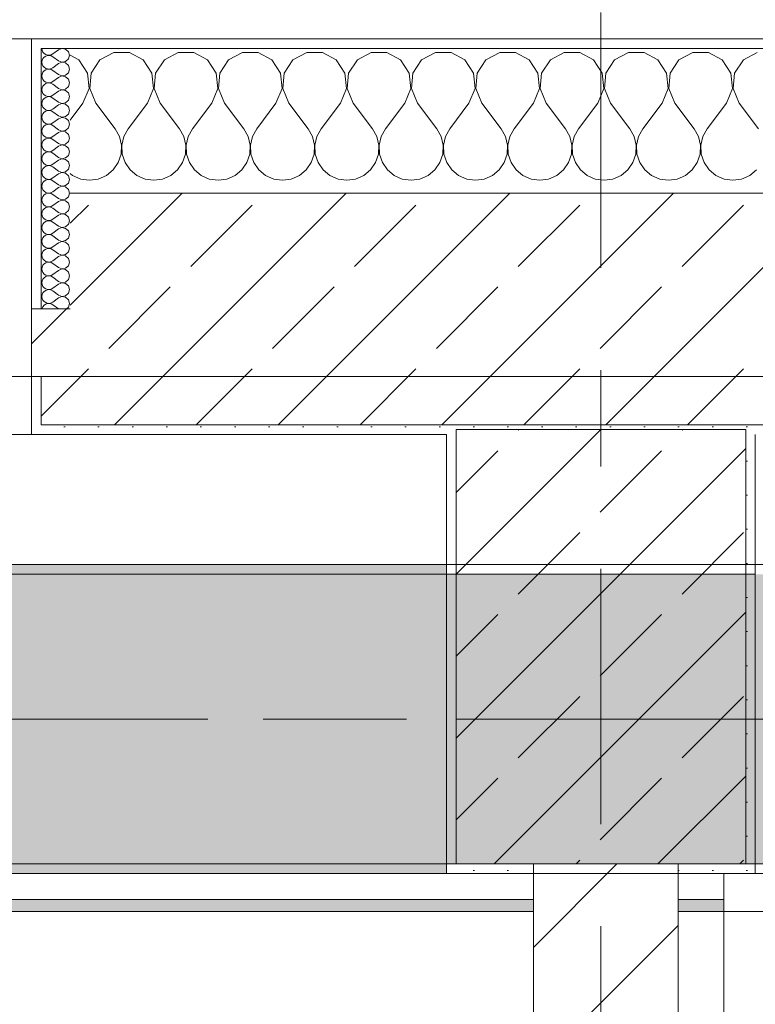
# Model space of a CAD drawing. Header units: metres. Extents: x -3.6 to 84.5, y -11 to 16.8.
# Tile 198 of 256: x 35.9 to 36.7, y 12.9 to 13.9. Entities that reach past the tile are written whole.
import ezdxf

# ---------------------------------------------------------------- set-up
doc = ezdxf.new("R2010")
doc.units = ezdxf.units.M
doc.header["$MEASUREMENT"] = 0
for name, pattern in [('Achse', [0.2, 0.1, -0.05, 0, -0.05]), ('Strichlinie doppelt', [0.546806, 0.264583, -0.105833, 0.070556, -0.105833]), ('Wipeout_Contour', [1, 0, -1])]:
    doc.linetypes.add(name, pattern=pattern)
for name, color, linetype in [('451 - Universal.Achsen Raster', 7, 'Continuous'), ('604 - Struktur.Wand Aussen', 7, 'Continuous'), ('605 - Struktur.Wand Innen', 7, 'Continuous'), ('607 - Struktur.Stütze', 7, 'Continuous'), ('608 - Struktur.Träger', 7, 'Continuous'), ('Neubau_606 - Struktur.Wand Innen Ausbau', 7, 'Continuous'), ('Neubau_653 - Abdeckung.TB Verkofferung', 7, 'Continuous')]:
    doc.layers.add(name, color=color, linetype=linetype)
pattern_1 = [(45, (0, 0), (-0.01767767, 0.01767767), [0, -0.025])]
pattern_2 = [(45, (0, 0), (-0.0848528, 0.0848528), []), (45, (-0.04243, 0.04243), (-0.0848528, 0.0848528), [0.09, -0.03])]
pattern_3 = [(0, (0, 0), (0, 0.08660254), [0, -0.05]), (0, (0.025, 0.0433), (0, 0.08660254), [0, -0.05])]

# ---------------------------------------------------------------- blocks, each defined once
blk = doc.blocks.new('*X26')
at = {"layer": '604 - Struktur.Wand Aussen', "color": 7, "linetype": 'Continuous', "lineweight": 5}
for p, q in [((35.9891, 13.833), (35.98, 13.8379)), ((36.0252, 13.8407), (36.0109, 13.833)), ((36.0415, 13.8407), (36.0252, 13.8407)), ((36.0558, 13.833), (36.0415, 13.8407)), ((36.0919, 13.8407), (36.0776, 13.833)), ((36.1081, 13.8407), (36.0919, 13.8407)), ((36.1224, 13.833), (36.1081, 13.8407)), ((36.1585, 13.8407), (36.1442, 13.833)), ((36.1748, 13.8407), (36.1585, 13.8407)), ((36.1891, 13.833), (36.1748, 13.8407)), ((36.2252, 13.8407), (36.2109, 13.833)), ((36.2415, 13.8407), (36.2252, 13.8407)), ((36.2558, 13.833), (36.2415, 13.8407)), ((36.2919, 13.8407), (36.2776, 13.833)), ((36.3081, 13.8407), (36.2919, 13.8407)), ((36.3224, 13.833), (36.3081, 13.8407)), ((36.3585, 13.8407), (36.3442, 13.833)), ((36.3748, 13.8407), (36.3585, 13.8407)), ((36.3891, 13.833), (36.3748, 13.8407)), ((36.4252, 13.8407), (36.4109, 13.833)), ((36.4415, 13.8407), (36.4252, 13.8407)), ((36.4558, 13.833), (36.4415, 13.8407)), ((36.4919, 13.8407), (36.4776, 13.833)), ((36.5081, 13.8407), (36.4919, 13.8407)), ((36.5224, 13.833), (36.5081, 13.8407)), ((36.5585, 13.8407), (36.5442, 13.833)), ((36.5748, 13.8407), (36.5585, 13.8407)), ((36.5891, 13.833), (36.5748, 13.8407)), ((36.6252, 13.8407), (36.6109, 13.833)), ((36.6415, 13.8407), (36.6252, 13.8407)), ((36.6558, 13.833), (36.6415, 13.8407)), ((36.6919, 13.8407), (36.6776, 13.833)), ((35.9981, 13.8195), (35.9891, 13.833)), ((36.0109, 13.833), (36.0019, 13.8195)), ((36.0648, 13.8195), (36.0558, 13.833)), ((36.0776, 13.833), (36.0686, 13.8195)), ((36.1314, 13.8195), (36.1224, 13.833)), ((36.1442, 13.833), (36.1352, 13.8195)), ((36.1981, 13.8195), (36.1891, 13.833)), ((36.2109, 13.833), (36.2019, 13.8195)), ((36.2648, 13.8195), (36.2558, 13.833)), ((36.2776, 13.833), (36.2686, 13.8195)), ((36.3314, 13.8195), (36.3224, 13.833)), ((36.3442, 13.833), (36.3352, 13.8195)), ((36.3981, 13.8195), (36.3891, 13.833)), ((36.4109, 13.833), (36.4019, 13.8195)), ((36.4648, 13.8195), (36.4558, 13.833)), ((36.4776, 13.833), (36.4686, 13.8195)), ((36.5314, 13.8195), (36.5224, 13.833)), ((36.5442, 13.833), (36.5352, 13.8195)), ((36.5981, 13.8195), (36.5891, 13.833)), ((36.6109, 13.833), (36.6019, 13.8195)), ((36.6648, 13.8195), (36.6558, 13.833)), ((36.6776, 13.833), (36.6686, 13.8195)), ((35.9996, 13.8033), (35.9981, 13.8195)), ((36.0019, 13.8195), (36.0004, 13.8033)), ((36.0663, 13.8033), (36.0648, 13.8195)), ((36.0686, 13.8195), (36.067, 13.8033)), ((36.133, 13.8033), (36.1314, 13.8195)), ((36.1352, 13.8195), (36.1337, 13.8033)), ((36.1996, 13.8033), (36.1981, 13.8195)), ((36.2019, 13.8195), (36.2004, 13.8033)), ((36.2663, 13.8033), (36.2648, 13.8195)), ((36.2686, 13.8195), (36.267, 13.8033)), ((36.333, 13.8033), (36.3314, 13.8195)), ((36.3352, 13.8195), (36.3337, 13.8033)), ((36.3996, 13.8033), (36.3981, 13.8195)), ((36.4019, 13.8195), (36.4004, 13.8033)), ((36.4663, 13.8033), (36.4648, 13.8195)), ((36.4686, 13.8195), (36.467, 13.8033)), ((36.533, 13.8033), (36.5314, 13.8195)), ((36.5352, 13.8195), (36.5337, 13.8033)), ((36.5996, 13.8033), (36.5981, 13.8195)), ((36.6019, 13.8195), (36.6004, 13.8033)), ((36.6663, 13.8033), (36.6648, 13.8195)), ((36.6686, 13.8195), (36.667, 13.8033)), ((35.9933, 13.7883), (35.9996, 13.8033)), ((36.0004, 13.8033), (36.0067, 13.7883)), ((36.06, 13.7883), (36.0663, 13.8033)), ((36.067, 13.8033), (36.0733, 13.7883)), ((36.1267, 13.7883), (36.133, 13.8033)), ((36.1337, 13.8033), (36.14, 13.7883)), ((36.1933, 13.7883), (36.1996, 13.8033)), ((36.2004, 13.8033), (36.2067, 13.7883)), ((36.26, 13.7883), (36.2663, 13.8033)), ((36.267, 13.8033), (36.2733, 13.7883)), ((36.3267, 13.7883), (36.333, 13.8033)), ((36.3337, 13.8033), (36.34, 13.7883)), ((36.3933, 13.7883), (36.3996, 13.8033)), ((36.4004, 13.8033), (36.4067, 13.7883)), ((36.46, 13.7883), (36.4663, 13.8033)), ((36.467, 13.8033), (36.4733, 13.7883)), ((36.5267, 13.7883), (36.533, 13.8033)), ((36.5337, 13.8033), (36.54, 13.7883)), ((36.5933, 13.7883), (36.5996, 13.8033)), ((36.6004, 13.8033), (36.6067, 13.7883)), ((36.66, 13.7883), (36.6663, 13.8033)), ((36.667, 13.8033), (36.6733, 13.7883)), ((35.9933, 13.7883), (35.98, 13.7706)), ((36.0067, 13.7883), (36.0267, 13.7617)), ((36.06, 13.7883), (36.04, 13.7617)), ((36.0733, 13.7883), (36.0933, 13.7617)), ((36.1267, 13.7883), (36.1067, 13.7617)), ((36.14, 13.7883), (36.16, 13.7617)), ((36.1933, 13.7883), (36.1733, 13.7617)), ((36.2067, 13.7883), (36.2267, 13.7617)), ((36.26, 13.7883), (36.24, 13.7617)), ((36.2733, 13.7883), (36.2933, 13.7617)), ((36.3267, 13.7883), (36.3067, 13.7617)), ((36.34, 13.7883), (36.36, 13.7617)), ((36.3933, 13.7883), (36.3733, 13.7617)), ((36.4067, 13.7883), (36.4267, 13.7617)), ((36.46, 13.7883), (36.44, 13.7617)), ((36.4733, 13.7883), (36.4933, 13.7617)), ((36.5267, 13.7883), (36.5067, 13.7617)), ((36.54, 13.7883), (36.56, 13.7617)), ((36.5933, 13.7883), (36.5733, 13.7617)), ((36.6067, 13.7883), (36.6267, 13.7617)), ((36.66, 13.7883), (36.64, 13.7617)), ((36.6733, 13.7883), (36.6933, 13.7617)), ((36.0311, 13.7536), (36.0267, 13.7617)), ((36.04, 13.7617), (36.0355, 13.7536)), ((36.0978, 13.7536), (36.0933, 13.7617)), ((36.1067, 13.7617), (36.1022, 13.7536)), ((36.1645, 13.7536), (36.16, 13.7617)), ((36.1733, 13.7617), (36.1689, 13.7536)), ((36.2311, 13.7536), (36.2267, 13.7617)), ((36.24, 13.7617), (36.2355, 13.7536)), ((36.2978, 13.7536), (36.2933, 13.7617)), ((36.3067, 13.7617), (36.3022, 13.7536)), ((36.3645, 13.7536), (36.36, 13.7617)), ((36.3733, 13.7617), (36.3689, 13.7536)), ((36.4311, 13.7536), (36.4267, 13.7617)), ((36.44, 13.7617), (36.4355, 13.7536)), ((36.4978, 13.7536), (36.4933, 13.7617)), ((36.5067, 13.7617), (36.5022, 13.7536)), ((36.5645, 13.7536), (36.56, 13.7617)), ((36.5733, 13.7617), (36.5689, 13.7536)), ((36.6311, 13.7536), (36.6267, 13.7617)), ((36.64, 13.7617), (36.6355, 13.7536)), ((36.0332, 13.7447), (36.0311, 13.7536)), ((36.0328, 13.7355), (36.0332, 13.7447)), ((36.0355, 13.7536), (36.0335, 13.7447)), ((36.0335, 13.7447), (36.0339, 13.7355)), ((36.0999, 13.7447), (36.0978, 13.7536)), ((36.0994, 13.7355), (36.0999, 13.7447)), ((36.1022, 13.7536), (36.1001, 13.7447)), ((36.1001, 13.7447), (36.1006, 13.7355)), ((36.1665, 13.7447), (36.1645, 13.7536)), ((36.1661, 13.7355), (36.1665, 13.7447)), ((36.1689, 13.7536), (36.1668, 13.7447)), ((36.1668, 13.7447), (36.1672, 13.7355)), ((36.2332, 13.7447), (36.2311, 13.7536)), ((36.2328, 13.7355), (36.2332, 13.7447)), ((36.2355, 13.7536), (36.2335, 13.7447)), ((36.2335, 13.7447), (36.2339, 13.7355)), ((36.2999, 13.7447), (36.2978, 13.7536)), ((36.2994, 13.7355), (36.2999, 13.7447)), ((36.3022, 13.7536), (36.3001, 13.7447)), ((36.3001, 13.7447), (36.3006, 13.7355)), ((36.3665, 13.7447), (36.3645, 13.7536)), ((36.3661, 13.7355), (36.3665, 13.7447)), ((36.3689, 13.7536), (36.3668, 13.7447)), ((36.3668, 13.7447), (36.3672, 13.7355)), ((36.4332, 13.7447), (36.4311, 13.7536)), ((36.4328, 13.7355), (36.4332, 13.7447)), ((36.4355, 13.7536), (36.4335, 13.7447)), ((36.4335, 13.7447), (36.4339, 13.7355)), ((36.4999, 13.7447), (36.4978, 13.7536)), ((36.4994, 13.7355), (36.4999, 13.7447)), ((36.5022, 13.7536), (36.5001, 13.7447)), ((36.5001, 13.7447), (36.5006, 13.7355)), ((36.5665, 13.7447), (36.5645, 13.7536)), ((36.5661, 13.7355), (36.5665, 13.7447)), ((36.5689, 13.7536), (36.5668, 13.7447)), ((36.5668, 13.7447), (36.5672, 13.7355)), ((36.6332, 13.7447), (36.6311, 13.7536)), ((36.6328, 13.7355), (36.6332, 13.7447)), ((36.6355, 13.7536), (36.6335, 13.7447)), ((36.6335, 13.7447), (36.6339, 13.7355)), ((36.0298, 13.7268), (36.0328, 13.7355)), ((36.0339, 13.7355), (36.0369, 13.7268)), ((36.0965, 13.7268), (36.0994, 13.7355)), ((36.1006, 13.7355), (36.1035, 13.7268)), ((36.1631, 13.7268), (36.1661, 13.7355)), ((36.1672, 13.7355), (36.1702, 13.7268)), ((36.2298, 13.7268), (36.2328, 13.7355)), ((36.2339, 13.7355), (36.2369, 13.7268)), ((36.2965, 13.7268), (36.2994, 13.7355)), ((36.3006, 13.7355), (36.3035, 13.7268)), ((36.3631, 13.7268), (36.3661, 13.7355)), ((36.3672, 13.7355), (36.3702, 13.7268)), ((36.4298, 13.7268), (36.4328, 13.7355)), ((36.4339, 13.7355), (36.4369, 13.7268)), ((36.4965, 13.7268), (36.4994, 13.7355)), ((36.5006, 13.7355), (36.5035, 13.7268)), ((36.5631, 13.7268), (36.5661, 13.7355)), ((36.5672, 13.7355), (36.5702, 13.7268)), ((36.6298, 13.7268), (36.6328, 13.7355)), ((36.6339, 13.7355), (36.6369, 13.7268)), ((36.0246, 13.7192), (36.0298, 13.7268)), ((36.0369, 13.7268), (36.0421, 13.7192)), ((36.0913, 13.7192), (36.0965, 13.7268)), ((36.1035, 13.7268), (36.1087, 13.7192)), ((36.1579, 13.7192), (36.1631, 13.7268)), ((36.1702, 13.7268), (36.1754, 13.7192)), ((36.2246, 13.7192), (36.2298, 13.7268)), ((36.2369, 13.7268), (36.2421, 13.7192)), ((36.2913, 13.7192), (36.2965, 13.7268)), ((36.3035, 13.7268), (36.3087, 13.7192)), ((36.3579, 13.7192), (36.3631, 13.7268)), ((36.3702, 13.7268), (36.3754, 13.7192)), ((36.4246, 13.7192), (36.4298, 13.7268)), ((36.4369, 13.7268), (36.4421, 13.7192)), ((36.4913, 13.7192), (36.4965, 13.7268)), ((36.5035, 13.7268), (36.5087, 13.7192)), ((36.5579, 13.7192), (36.5631, 13.7268)), ((36.5702, 13.7268), (36.5754, 13.7192)), ((36.6246, 13.7192), (36.6298, 13.7268)), ((36.6369, 13.7268), (36.6421, 13.7192)), ((35.98, 13.7154), (35.9825, 13.7133)), ((36.0175, 13.7133), (36.0246, 13.7192)), ((36.0421, 13.7192), (36.0491, 13.7133)), ((36.0842, 13.7133), (36.0913, 13.7192)), ((36.1087, 13.7192), (36.1158, 13.7133)), ((36.1509, 13.7133), (36.1579, 13.7192)), ((36.1754, 13.7192), (36.1825, 13.7133)), ((36.2175, 13.7133), (36.2246, 13.7192)), ((36.2421, 13.7192), (36.2491, 13.7133)), ((36.2842, 13.7133), (36.2913, 13.7192)), ((36.3087, 13.7192), (36.3158, 13.7133)), ((36.3509, 13.7133), (36.3579, 13.7192)), ((36.3754, 13.7192), (36.3825, 13.7133)), ((36.4175, 13.7133), (36.4246, 13.7192)), ((36.4421, 13.7192), (36.4491, 13.7133)), ((36.4842, 13.7133), (36.4913, 13.7192)), ((36.5087, 13.7192), (36.5158, 13.7133)), ((36.5509, 13.7133), (36.5579, 13.7192)), ((36.5754, 13.7192), (36.5825, 13.7133)), ((36.6175, 13.7133), (36.6246, 13.7192)), ((36.6421, 13.7192), (36.6491, 13.7133)), ((36.6842, 13.7133), (36.6913, 13.7192)), ((35.9825, 13.7133), (35.9909, 13.7096)), ((35.9909, 13.7096), (36, 13.7083)), ((36, 13.7083), (36.0091, 13.7096)), ((36.0091, 13.7096), (36.0175, 13.7133)), ((36.0491, 13.7133), (36.0576, 13.7096)), ((36.0576, 13.7096), (36.0667, 13.7083)), ((36.0667, 13.7083), (36.0758, 13.7096)), ((36.0758, 13.7096), (36.0842, 13.7133)), ((36.1158, 13.7133), (36.1242, 13.7096)), ((36.1242, 13.7096), (36.1333, 13.7083)), ((36.1333, 13.7083), (36.1424, 13.7096)), ((36.1424, 13.7096), (36.1509, 13.7133)), ((36.1825, 13.7133), (36.1909, 13.7096)), ((36.1909, 13.7096), (36.2, 13.7083)), ((36.2, 13.7083), (36.2091, 13.7096)), ((36.2091, 13.7096), (36.2175, 13.7133)), ((36.2491, 13.7133), (36.2576, 13.7096)), ((36.2576, 13.7096), (36.2667, 13.7083)), ((36.2667, 13.7083), (36.2758, 13.7096)), ((36.2758, 13.7096), (36.2842, 13.7133)), ((36.3158, 13.7133), (36.3242, 13.7096)), ((36.3242, 13.7096), (36.3333, 13.7083)), ((36.3333, 13.7083), (36.3424, 13.7096)), ((36.3424, 13.7096), (36.3509, 13.7133)), ((36.3825, 13.7133), (36.3909, 13.7096)), ((36.3909, 13.7096), (36.4, 13.7083)), ((36.4, 13.7083), (36.4091, 13.7096)), ((36.4091, 13.7096), (36.4175, 13.7133)), ((36.4491, 13.7133), (36.4576, 13.7096)), ((36.4576, 13.7096), (36.4667, 13.7083)), ((36.4667, 13.7083), (36.4758, 13.7096)), ((36.4758, 13.7096), (36.4842, 13.7133)), ((36.5158, 13.7133), (36.5242, 13.7096)), ((36.5242, 13.7096), (36.5333, 13.7083)), ((36.5333, 13.7083), (36.5424, 13.7096)), ((36.5424, 13.7096), (36.5509, 13.7133)), ((36.5825, 13.7133), (36.5909, 13.7096)), ((36.5909, 13.7096), (36.6, 13.7083)), ((36.6, 13.7083), (36.6091, 13.7096)), ((36.6091, 13.7096), (36.6175, 13.7133)), ((36.6491, 13.7133), (36.6576, 13.7096)), ((36.6576, 13.7096), (36.6667, 13.7083)), ((36.6667, 13.7083), (36.6758, 13.7096)), ((36.6758, 13.7096), (36.6842, 13.7133))]:
    blk.add_line(p, q, dxfattribs=at)
blk = doc.blocks.new('*X51')
at = {"layer": '604 - Struktur.Wand Aussen', "color": 7, "linetype": 'Continuous', "lineweight": 5}
for p, q in [((35.9507, 13.845), (35.951, 13.843)), ((35.951, 13.843), (35.9518, 13.8412)), ((35.9518, 13.8412), (35.953, 13.8397)), ((35.953, 13.8397), (35.9547, 13.8386)), ((35.9547, 13.8371), (35.953, 13.836)), ((35.9547, 13.8386), (35.9565, 13.838)), ((35.9565, 13.8377), (35.9547, 13.8371)), ((35.9565, 13.838), (35.9585, 13.8379)), ((35.9585, 13.8378), (35.9565, 13.8377)), ((35.9585, 13.8379), (35.9604, 13.8383)), ((35.9604, 13.8374), (35.9585, 13.8378)), ((35.9604, 13.8383), (35.9621, 13.8393)), ((35.9621, 13.8364), (35.9604, 13.8374)), ((35.9679, 13.8436), (35.9621, 13.8393)), ((35.9715, 13.845), (35.9679, 13.8436)), ((35.9753, 13.8442), (35.9715, 13.845)), ((35.9782, 13.8416), (35.9753, 13.8442)), ((35.9793, 13.8379), (35.9782, 13.8416)), ((35.9782, 13.8341), (35.9793, 13.8379)), ((35.951, 13.8327), (35.9507, 13.8307)), ((35.9507, 13.8307), (35.951, 13.8288)), ((35.9518, 13.8345), (35.951, 13.8327)), ((35.951, 13.8288), (35.9518, 13.827)), ((35.953, 13.836), (35.9518, 13.8345)), ((35.9518, 13.827), (35.953, 13.8254)), ((35.9679, 13.8321), (35.9621, 13.8364)), ((35.9679, 13.8293), (35.9621, 13.825)), ((35.9679, 13.8321), (35.9715, 13.8307)), ((35.9715, 13.8307), (35.9679, 13.8293)), ((35.9715, 13.8307), (35.9753, 13.8315)), ((35.9753, 13.83), (35.9715, 13.8307)), ((35.9753, 13.8315), (35.9782, 13.8341)), ((35.9782, 13.8273), (35.9753, 13.83)), ((35.9793, 13.8236), (35.9782, 13.8273)), ((35.951, 13.8184), (35.9507, 13.8164)), ((35.9507, 13.8164), (35.951, 13.8145)), ((35.9518, 13.8202), (35.951, 13.8184)), ((35.953, 13.8217), (35.9518, 13.8202)), ((35.953, 13.8254), (35.9547, 13.8243)), ((35.9547, 13.8228), (35.953, 13.8217)), ((35.9547, 13.8243), (35.9565, 13.8237)), ((35.9565, 13.8234), (35.9547, 13.8228)), ((35.9565, 13.8237), (35.9585, 13.8236)), ((35.9585, 13.8235), (35.9565, 13.8234)), ((35.9585, 13.8236), (35.9604, 13.824)), ((35.9604, 13.8231), (35.9585, 13.8235)), ((35.9604, 13.824), (35.9621, 13.825)), ((35.9621, 13.8221), (35.9604, 13.8231)), ((35.9679, 13.8179), (35.9621, 13.8221)), ((35.9679, 13.8179), (35.9715, 13.8165)), ((35.9715, 13.8164), (35.9679, 13.815)), ((35.9715, 13.8165), (35.9753, 13.8172)), ((35.9753, 13.8157), (35.9715, 13.8164)), ((35.9753, 13.8172), (35.9782, 13.8198)), ((35.9782, 13.8198), (35.9793, 13.8236)), ((35.951, 13.8145), (35.9518, 13.8127)), ((35.9518, 13.8059), (35.951, 13.8041)), ((35.9518, 13.8127), (35.953, 13.8112)), ((35.953, 13.8074), (35.9518, 13.8059)), ((35.953, 13.8112), (35.9547, 13.81)), ((35.9547, 13.8085), (35.953, 13.8074)), ((35.9547, 13.81), (35.9565, 13.8094)), ((35.9565, 13.8092), (35.9547, 13.8085)), ((35.9565, 13.8094), (35.9585, 13.8093)), ((35.9585, 13.8093), (35.9565, 13.8092)), ((35.9585, 13.8093), (35.9604, 13.8098)), ((35.9604, 13.8088), (35.9585, 13.8093)), ((35.9604, 13.8098), (35.9621, 13.8107)), ((35.9621, 13.8079), (35.9604, 13.8088)), ((35.9679, 13.815), (35.9621, 13.8107)), ((35.9679, 13.8036), (35.9621, 13.8079)), ((35.9782, 13.813), (35.9753, 13.8157)), ((35.9793, 13.8093), (35.9782, 13.813)), ((35.9782, 13.8055), (35.9793, 13.8093)), ((35.951, 13.8041), (35.9507, 13.8021)), ((35.9507, 13.8021), (35.951, 13.8002)), ((35.951, 13.8002), (35.9518, 13.7984)), ((35.9518, 13.7984), (35.953, 13.7969)), ((35.953, 13.7969), (35.9547, 13.7958)), ((35.9547, 13.7958), (35.9565, 13.7951)), ((35.9604, 13.7955), (35.9621, 13.7964)), ((35.9679, 13.8007), (35.9621, 13.7964)), ((35.9679, 13.8036), (35.9715, 13.8022)), ((35.9715, 13.8021), (35.9679, 13.8007)), ((35.9715, 13.8022), (35.9753, 13.8029)), ((35.9753, 13.8014), (35.9715, 13.8021)), ((35.9753, 13.8029), (35.9782, 13.8055)), ((35.9782, 13.7988), (35.9753, 13.8014)), ((35.9793, 13.795), (35.9782, 13.7988)), ((35.951, 13.7898), (35.9507, 13.7879)), ((35.9507, 13.7879), (35.951, 13.7859)), ((35.9518, 13.7916), (35.951, 13.7898)), ((35.951, 13.7859), (35.9518, 13.7841)), ((35.953, 13.7931), (35.9518, 13.7916)), ((35.9547, 13.7942), (35.953, 13.7931)), ((35.9565, 13.7949), (35.9547, 13.7942)), ((35.9565, 13.7951), (35.9585, 13.795)), ((35.9585, 13.795), (35.9565, 13.7949)), ((35.9585, 13.795), (35.9604, 13.7955)), ((35.9604, 13.7945), (35.9585, 13.795)), ((35.9621, 13.7936), (35.9604, 13.7945)), ((35.9679, 13.7893), (35.9621, 13.7936)), ((35.9679, 13.7864), (35.9621, 13.7821)), ((35.9679, 13.7893), (35.9715, 13.7879)), ((35.9715, 13.7878), (35.9679, 13.7864)), ((35.9715, 13.7879), (35.9753, 13.7886)), ((35.9753, 13.7871), (35.9715, 13.7878)), ((35.9753, 13.7886), (35.9782, 13.7912)), ((35.9782, 13.7845), (35.9753, 13.7871)), ((35.9782, 13.7912), (35.9793, 13.795)), ((35.951, 13.7755), (35.9507, 13.7736)), ((35.9518, 13.7773), (35.951, 13.7755)), ((35.9518, 13.7841), (35.953, 13.7826)), ((35.953, 13.7788), (35.9518, 13.7773)), ((35.953, 13.7826), (35.9547, 13.7815)), ((35.9547, 13.78), (35.953, 13.7788)), ((35.9547, 13.7815), (35.9565, 13.7808)), ((35.9565, 13.7806), (35.9547, 13.78)), ((35.9565, 13.7808), (35.9585, 13.7807)), ((35.9585, 13.7807), (35.9565, 13.7806)), ((35.9585, 13.7807), (35.9604, 13.7812)), ((35.9604, 13.7802), (35.9585, 13.7807)), ((35.9604, 13.7812), (35.9621, 13.7821)), ((35.9621, 13.7793), (35.9604, 13.7802)), ((35.9679, 13.775), (35.9621, 13.7793)), ((35.9753, 13.7743), (35.9782, 13.777)), ((35.9793, 13.7807), (35.9782, 13.7845)), ((35.9782, 13.777), (35.9793, 13.7807)), ((35.9507, 13.7736), (35.951, 13.7716)), ((35.951, 13.7716), (35.9518, 13.7698)), ((35.9518, 13.7698), (35.953, 13.7683)), ((35.953, 13.7683), (35.9547, 13.7672)), ((35.9547, 13.7657), (35.953, 13.7646)), ((35.9547, 13.7672), (35.9565, 13.7666)), ((35.9565, 13.7663), (35.9547, 13.7657)), ((35.9565, 13.7666), (35.9585, 13.7665)), ((35.9585, 13.7664), (35.9565, 13.7663)), ((35.9585, 13.7665), (35.9604, 13.7669)), ((35.9604, 13.766), (35.9585, 13.7664)), ((35.9604, 13.7669), (35.9621, 13.7679)), ((35.9621, 13.765), (35.9604, 13.766)), ((35.9679, 13.7721), (35.9621, 13.7679)), ((35.9679, 13.775), (35.9715, 13.7736)), ((35.9715, 13.7735), (35.9679, 13.7721)), ((35.9715, 13.7736), (35.9753, 13.7743)), ((35.9753, 13.7728), (35.9715, 13.7735)), ((35.9782, 13.7702), (35.9753, 13.7728)), ((35.9793, 13.7664), (35.9782, 13.7702)), ((35.9782, 13.7627), (35.9793, 13.7664)), ((35.951, 13.7612), (35.9507, 13.7593)), ((35.9507, 13.7593), (35.951, 13.7573)), ((35.9518, 13.763), (35.951, 13.7612)), ((35.951, 13.7573), (35.9518, 13.7555)), ((35.953, 13.7646), (35.9518, 13.763)), ((35.9518, 13.7555), (35.953, 13.754)), ((35.9679, 13.7607), (35.9621, 13.765)), ((35.9679, 13.7579), (35.9621, 13.7536)), ((35.9679, 13.7607), (35.9715, 13.7593)), ((35.9715, 13.7593), (35.9679, 13.7579)), ((35.9715, 13.7593), (35.9753, 13.76)), ((35.9753, 13.7585), (35.9715, 13.7593)), ((35.9753, 13.76), (35.9782, 13.7627)), ((35.9782, 13.7559), (35.9753, 13.7585)), ((35.9793, 13.7521), (35.9782, 13.7559)), ((35.951, 13.747), (35.9507, 13.745)), ((35.9507, 13.745), (35.951, 13.743)), ((35.9518, 13.7488), (35.951, 13.747)), ((35.953, 13.7503), (35.9518, 13.7488)), ((35.953, 13.754), (35.9547, 13.7529)), ((35.9547, 13.7514), (35.953, 13.7503)), ((35.9547, 13.7529), (35.9565, 13.7523)), ((35.9565, 13.752), (35.9547, 13.7514)), ((35.9565, 13.7523), (35.9585, 13.7522)), ((35.9585, 13.7521), (35.9565, 13.752)), ((35.9585, 13.7522), (35.9604, 13.7526)), ((35.9604, 13.7517), (35.9585, 13.7521)), ((35.9604, 13.7526), (35.9621, 13.7536)), ((35.9621, 13.7507), (35.9604, 13.7517)), ((35.9679, 13.7464), (35.9621, 13.7507)), ((35.9679, 13.7464), (35.9715, 13.745)), ((35.9715, 13.745), (35.9679, 13.7436)), ((35.9715, 13.745), (35.9753, 13.7458)), ((35.9753, 13.7442), (35.9715, 13.745)), ((35.9753, 13.7458), (35.9782, 13.7484)), ((35.9782, 13.7484), (35.9793, 13.7521)), ((35.951, 13.743), (35.9518, 13.7412)), ((35.9518, 13.7345), (35.951, 13.7327)), ((35.9518, 13.7412), (35.953, 13.7397)), ((35.953, 13.736), (35.9518, 13.7345)), ((35.953, 13.7397), (35.9547, 13.7386)), ((35.9547, 13.7371), (35.953, 13.736)), ((35.9547, 13.7386), (35.9565, 13.738)), ((35.9565, 13.7377), (35.9547, 13.7371)), ((35.9565, 13.738), (35.9585, 13.7379)), ((35.9585, 13.7378), (35.9565, 13.7377)), ((35.9585, 13.7379), (35.9604, 13.7383)), ((35.9604, 13.7374), (35.9585, 13.7378)), ((35.9604, 13.7383), (35.9621, 13.7393)), ((35.9621, 13.7364), (35.9604, 13.7374)), ((35.9679, 13.7436), (35.9621, 13.7393)), ((35.9679, 13.7321), (35.9621, 13.7364)), ((35.9782, 13.7416), (35.9753, 13.7442)), ((35.9793, 13.7379), (35.9782, 13.7416)), ((35.9782, 13.7341), (35.9793, 13.7379)), ((35.951, 13.7327), (35.9507, 13.7307)), ((35.9507, 13.7307), (35.951, 13.7288)), ((35.951, 13.7288), (35.9518, 13.727)), ((35.9518, 13.727), (35.953, 13.7254)), ((35.953, 13.7254), (35.9547, 13.7243)), ((35.9547, 13.7243), (35.9565, 13.7237)), ((35.9604, 13.724), (35.9621, 13.725)), ((35.9679, 13.7293), (35.9621, 13.725)), ((35.9679, 13.7321), (35.9715, 13.7307)), ((35.9715, 13.7307), (35.9679, 13.7293)), ((35.9715, 13.7307), (35.9753, 13.7315)), ((35.9753, 13.73), (35.9715, 13.7307)), ((35.9753, 13.7315), (35.9782, 13.7341)), ((35.9782, 13.7273), (35.9753, 13.73)), ((35.9793, 13.7236), (35.9782, 13.7273)), ((35.951, 13.7184), (35.9507, 13.7164)), ((35.9507, 13.7164), (35.951, 13.7145)), ((35.9518, 13.7202), (35.951, 13.7184)), ((35.951, 13.7145), (35.9518, 13.7127)), ((35.953, 13.7217), (35.9518, 13.7202)), ((35.9547, 13.7228), (35.953, 13.7217)), ((35.9565, 13.7234), (35.9547, 13.7228)), ((35.9565, 13.7237), (35.9585, 13.7236)), ((35.9585, 13.7235), (35.9565, 13.7234)), ((35.9585, 13.7236), (35.9604, 13.724)), ((35.9604, 13.7231), (35.9585, 13.7235)), ((35.9621, 13.7221), (35.9604, 13.7231)), ((35.9679, 13.7179), (35.9621, 13.7221)), ((35.9679, 13.715), (35.9621, 13.7107)), ((35.9679, 13.7179), (35.9715, 13.7165)), ((35.9715, 13.7164), (35.9679, 13.715)), ((35.9715, 13.7165), (35.9753, 13.7172)), ((35.9753, 13.7157), (35.9715, 13.7164)), ((35.9753, 13.7172), (35.9782, 13.7198)), ((35.9782, 13.713), (35.9753, 13.7157)), ((35.9782, 13.7198), (35.9793, 13.7236)), ((35.951, 13.7041), (35.9507, 13.7021)), ((35.9518, 13.7059), (35.951, 13.7041)), ((35.9518, 13.7127), (35.953, 13.7112)), ((35.953, 13.7074), (35.9518, 13.7059)), ((35.953, 13.7112), (35.9547, 13.71)), ((35.9547, 13.7085), (35.953, 13.7074)), ((35.9547, 13.71), (35.9565, 13.7094)), ((35.9565, 13.7092), (35.9547, 13.7085)), ((35.9565, 13.7094), (35.9585, 13.7093)), ((35.9585, 13.7093), (35.9565, 13.7092)), ((35.9585, 13.7093), (35.9604, 13.7098)), ((35.9604, 13.7088), (35.9585, 13.7093)), ((35.9604, 13.7098), (35.9621, 13.7107)), ((35.9621, 13.7079), (35.9604, 13.7088)), ((35.9679, 13.7036), (35.9621, 13.7079)), ((35.9753, 13.7029), (35.9782, 13.7055)), ((35.9793, 13.7093), (35.9782, 13.713)), ((35.9782, 13.7055), (35.9793, 13.7093)), ((35.9507, 13.7021), (35.951, 13.7002)), ((35.951, 13.7002), (35.9518, 13.6984)), ((35.9518, 13.6984), (35.953, 13.6969)), ((35.953, 13.6969), (35.9547, 13.6958)), ((35.9547, 13.6942), (35.953, 13.6931)), ((35.9547, 13.6958), (35.9565, 13.6951)), ((35.9565, 13.6949), (35.9547, 13.6942)), ((35.9565, 13.6951), (35.9585, 13.695)), ((35.9585, 13.695), (35.9565, 13.6949)), ((35.9585, 13.695), (35.9604, 13.6955)), ((35.9604, 13.6945), (35.9585, 13.695)), ((35.9604, 13.6955), (35.9621, 13.6964)), ((35.9621, 13.6936), (35.9604, 13.6945)), ((35.9679, 13.7007), (35.9621, 13.6964)), ((35.9679, 13.7036), (35.9715, 13.7022)), ((35.9715, 13.7021), (35.9679, 13.7007)), ((35.9715, 13.7022), (35.9753, 13.7029)), ((35.9753, 13.7014), (35.9715, 13.7021)), ((35.9782, 13.6988), (35.9753, 13.7014)), ((35.9793, 13.695), (35.9782, 13.6988)), ((35.9782, 13.6912), (35.9793, 13.695)), ((35.951, 13.6898), (35.9507, 13.6879)), ((35.9507, 13.6879), (35.951, 13.6859)), ((35.9518, 13.6916), (35.951, 13.6898)), ((35.951, 13.6859), (35.9518, 13.6841)), ((35.953, 13.6931), (35.9518, 13.6916)), ((35.9518, 13.6841), (35.953, 13.6826)), ((35.9679, 13.6893), (35.9621, 13.6936)), ((35.9679, 13.6864), (35.9621, 13.6821)), ((35.9679, 13.6893), (35.9715, 13.6879)), ((35.9715, 13.6878), (35.9679, 13.6864)), ((35.9715, 13.6879), (35.9753, 13.6886)), ((35.9753, 13.6871), (35.9715, 13.6878)), ((35.9753, 13.6886), (35.9782, 13.6912)), ((35.9782, 13.6845), (35.9753, 13.6871)), ((35.9793, 13.6807), (35.9782, 13.6845)), ((35.951, 13.6755), (35.9507, 13.6736)), ((35.9507, 13.6736), (35.951, 13.6716)), ((35.9518, 13.6773), (35.951, 13.6755)), ((35.953, 13.6788), (35.9518, 13.6773)), ((35.953, 13.6826), (35.9547, 13.6815)), ((35.9547, 13.68), (35.953, 13.6788)), ((35.9547, 13.6815), (35.9565, 13.6808)), ((35.9565, 13.6806), (35.9547, 13.68)), ((35.9565, 13.6808), (35.9585, 13.6807)), ((35.9585, 13.6807), (35.9565, 13.6806)), ((35.9585, 13.6807), (35.9604, 13.6812)), ((35.9604, 13.6802), (35.9585, 13.6807)), ((35.9604, 13.6812), (35.9621, 13.6821)), ((35.9621, 13.6793), (35.9604, 13.6802)), ((35.9679, 13.675), (35.9621, 13.6793)), ((35.9679, 13.675), (35.9715, 13.6736)), ((35.9715, 13.6735), (35.9679, 13.6721)), ((35.9715, 13.6736), (35.9753, 13.6743)), ((35.9753, 13.6728), (35.9715, 13.6735)), ((35.9753, 13.6743), (35.9782, 13.677)), ((35.9782, 13.677), (35.9793, 13.6807)), ((35.951, 13.6716), (35.9518, 13.6698)), ((35.9518, 13.663), (35.951, 13.6612)), ((35.9518, 13.6698), (35.953, 13.6683)), ((35.953, 13.6646), (35.9518, 13.663)), ((35.953, 13.6683), (35.9547, 13.6672)), ((35.9547, 13.6657), (35.953, 13.6646)), ((35.9547, 13.6672), (35.9565, 13.6666)), ((35.9565, 13.6663), (35.9547, 13.6657)), ((35.9565, 13.6666), (35.9585, 13.6665)), ((35.9585, 13.6664), (35.9565, 13.6663)), ((35.9585, 13.6665), (35.9604, 13.6669)), ((35.9604, 13.666), (35.9585, 13.6664)), ((35.9604, 13.6669), (35.9621, 13.6679)), ((35.9621, 13.665), (35.9604, 13.666)), ((35.9679, 13.6721), (35.9621, 13.6679)), ((35.9679, 13.6607), (35.9621, 13.665)), ((35.9782, 13.6702), (35.9753, 13.6728)), ((35.9793, 13.6664), (35.9782, 13.6702)), ((35.9782, 13.6627), (35.9793, 13.6664)), ((35.951, 13.6612), (35.9507, 13.6593)), ((35.9507, 13.6593), (35.951, 13.6573)), ((35.951, 13.6573), (35.9518, 13.6555)), ((35.9518, 13.6555), (35.953, 13.654)), ((35.953, 13.654), (35.9547, 13.6529)), ((35.9547, 13.6529), (35.9565, 13.6523)), ((35.9604, 13.6526), (35.9621, 13.6536)), ((35.9679, 13.6579), (35.9621, 13.6536)), ((35.9679, 13.6607), (35.9715, 13.6593)), ((35.9715, 13.6593), (35.9679, 13.6579)), ((35.9715, 13.6593), (35.9753, 13.66)), ((35.9753, 13.6585), (35.9715, 13.6593)), ((35.9753, 13.66), (35.9782, 13.6627)), ((35.9782, 13.6559), (35.9753, 13.6585)), ((35.9793, 13.6521), (35.9782, 13.6559)), ((35.951, 13.647), (35.9507, 13.645)), ((35.9507, 13.645), (35.951, 13.643)), ((35.9518, 13.6488), (35.951, 13.647)), ((35.951, 13.643), (35.9518, 13.6412)), ((35.953, 13.6503), (35.9518, 13.6488)), ((35.9547, 13.6514), (35.953, 13.6503)), ((35.9565, 13.652), (35.9547, 13.6514)), ((35.9565, 13.6523), (35.9585, 13.6522)), ((35.9585, 13.6521), (35.9565, 13.652)), ((35.9585, 13.6522), (35.9604, 13.6526)), ((35.9604, 13.6517), (35.9585, 13.6521)), ((35.9621, 13.6507), (35.9604, 13.6517)), ((35.9679, 13.6464), (35.9621, 13.6507)), ((35.9679, 13.6436), (35.9621, 13.6393)), ((35.9679, 13.6464), (35.9715, 13.645)), ((35.9715, 13.645), (35.9679, 13.6436)), ((35.9715, 13.645), (35.9753, 13.6458)), ((35.9753, 13.6442), (35.9715, 13.645)), ((35.9753, 13.6458), (35.9782, 13.6484)), ((35.9782, 13.6416), (35.9753, 13.6442)), ((35.9782, 13.6484), (35.9793, 13.6521)), ((35.951, 13.6327), (35.9507, 13.6307)), ((35.9518, 13.6345), (35.951, 13.6327)), ((35.9518, 13.6412), (35.953, 13.6397)), ((35.953, 13.636), (35.9518, 13.6345)), ((35.953, 13.6397), (35.9547, 13.6386)), ((35.9547, 13.6371), (35.953, 13.636)), ((35.9547, 13.6386), (35.9565, 13.638)), ((35.9565, 13.6377), (35.9547, 13.6371)), ((35.9565, 13.638), (35.9585, 13.6379)), ((35.9585, 13.6378), (35.9565, 13.6377)), ((35.9585, 13.6379), (35.9604, 13.6383)), ((35.9604, 13.6374), (35.9585, 13.6378)), ((35.9604, 13.6383), (35.9621, 13.6393)), ((35.9621, 13.6364), (35.9604, 13.6374)), ((35.9679, 13.6321), (35.9621, 13.6364)), ((35.9753, 13.6315), (35.9782, 13.6341)), ((35.9793, 13.6379), (35.9782, 13.6416)), ((35.9782, 13.6341), (35.9793, 13.6379)), ((35.9507, 13.6307), (35.951, 13.6288)), ((35.951, 13.6288), (35.9518, 13.627)), ((35.9518, 13.627), (35.953, 13.6254)), ((35.953, 13.6254), (35.9547, 13.6243)), ((35.9547, 13.6228), (35.953, 13.6217)), ((35.9547, 13.6243), (35.9565, 13.6237)), ((35.9565, 13.6234), (35.9547, 13.6228)), ((35.9565, 13.6237), (35.9585, 13.6236)), ((35.9585, 13.6235), (35.9565, 13.6234)), ((35.9585, 13.6236), (35.9604, 13.624)), ((35.9604, 13.6231), (35.9585, 13.6235)), ((35.9604, 13.624), (35.9621, 13.625)), ((35.9621, 13.6221), (35.9604, 13.6231)), ((35.9679, 13.6293), (35.9621, 13.625)), ((35.9679, 13.6321), (35.9715, 13.6307)), ((35.9715, 13.6307), (35.9679, 13.6293)), ((35.9715, 13.6307), (35.9753, 13.6315)), ((35.9753, 13.63), (35.9715, 13.6307)), ((35.9782, 13.6273), (35.9753, 13.63)), ((35.9793, 13.6236), (35.9782, 13.6273)), ((35.9782, 13.6198), (35.9793, 13.6236)), ((35.951, 13.6184), (35.9507, 13.6164)), ((35.9507, 13.6164), (35.951, 13.6145)), ((35.9518, 13.6202), (35.951, 13.6184)), ((35.951, 13.6145), (35.9518, 13.6127)), ((35.953, 13.6217), (35.9518, 13.6202)), ((35.9518, 13.6127), (35.953, 13.6112)), ((35.9679, 13.6179), (35.9621, 13.6221)), ((35.9679, 13.615), (35.9621, 13.6107)), ((35.9679, 13.6179), (35.9715, 13.6165)), ((35.9715, 13.6164), (35.9679, 13.615)), ((35.9715, 13.6165), (35.9753, 13.6172)), ((35.9753, 13.6157), (35.9715, 13.6164)), ((35.9753, 13.6172), (35.9782, 13.6198)), ((35.9782, 13.613), (35.9753, 13.6157)), ((35.9793, 13.6093), (35.9782, 13.613)), ((35.951, 13.6041), (35.9507, 13.6021)), ((35.9507, 13.6021), (35.951, 13.6002)), ((35.9518, 13.6059), (35.951, 13.6041)), ((35.953, 13.6074), (35.9518, 13.6059)), ((35.953, 13.6112), (35.9547, 13.61)), ((35.9547, 13.6085), (35.953, 13.6074)), ((35.9547, 13.61), (35.9565, 13.6094)), ((35.9565, 13.6092), (35.9547, 13.6085)), ((35.9565, 13.6094), (35.9585, 13.6093)), ((35.9585, 13.6093), (35.9565, 13.6092)), ((35.9585, 13.6093), (35.9604, 13.6098)), ((35.9604, 13.6088), (35.9585, 13.6093)), ((35.9604, 13.6098), (35.9621, 13.6107)), ((35.9621, 13.6079), (35.9604, 13.6088)), ((35.9679, 13.6036), (35.9621, 13.6079)), ((35.9679, 13.6036), (35.9715, 13.6022)), ((35.9715, 13.6021), (35.9679, 13.6007)), ((35.9715, 13.6022), (35.9753, 13.6029)), ((35.9753, 13.6014), (35.9715, 13.6021)), ((35.9753, 13.6029), (35.9782, 13.6055)), ((35.9782, 13.6055), (35.9793, 13.6093)), ((35.951, 13.6002), (35.9518, 13.5984)), ((35.9518, 13.5916), (35.951, 13.5898)), ((35.9518, 13.5984), (35.953, 13.5969)), ((35.953, 13.5931), (35.9518, 13.5916)), ((35.953, 13.5969), (35.9547, 13.5958)), ((35.9547, 13.5942), (35.953, 13.5931)), ((35.9547, 13.5958), (35.9565, 13.5951)), ((35.9565, 13.5949), (35.9547, 13.5942)), ((35.9565, 13.5951), (35.9585, 13.595)), ((35.9585, 13.595), (35.9565, 13.5949)), ((35.9585, 13.595), (35.9604, 13.5955)), ((35.9604, 13.5945), (35.9585, 13.595)), ((35.9604, 13.5955), (35.9621, 13.5964)), ((35.9621, 13.5936), (35.9604, 13.5945)), ((35.9679, 13.6007), (35.9621, 13.5964)), ((35.9679, 13.5893), (35.9621, 13.5936)), ((35.9782, 13.5988), (35.9753, 13.6014)), ((35.9793, 13.595), (35.9782, 13.5988)), ((35.9782, 13.5912), (35.9793, 13.595)), ((35.951, 13.5898), (35.9507, 13.5879)), ((35.9507, 13.5879), (35.951, 13.5859)), ((35.951, 13.5859), (35.9518, 13.5841)), ((35.9518, 13.5841), (35.953, 13.5826)), ((35.953, 13.5826), (35.9547, 13.5815)), ((35.9547, 13.5815), (35.9565, 13.5808)), ((35.9604, 13.5812), (35.9621, 13.5821)), ((35.9679, 13.5864), (35.9621, 13.5821)), ((35.9679, 13.5893), (35.9715, 13.5879)), ((35.9715, 13.5878), (35.9679, 13.5864)), ((35.9715, 13.5879), (35.9753, 13.5886)), ((35.9753, 13.5871), (35.9715, 13.5878)), ((35.9753, 13.5886), (35.9782, 13.5912)), ((35.9782, 13.5845), (35.9753, 13.5871)), ((35.9793, 13.5807), (35.9782, 13.5845)), ((35.951, 13.5755), (35.9509, 13.575)), ((35.9518, 13.5773), (35.951, 13.5755)), ((35.953, 13.5788), (35.9518, 13.5773)), ((35.9547, 13.58), (35.953, 13.5788)), ((35.9565, 13.5806), (35.9547, 13.58)), ((35.9565, 13.5808), (35.9585, 13.5807)), ((35.9585, 13.5807), (35.9565, 13.5806)), ((35.9585, 13.5807), (35.9604, 13.5812)), ((35.9604, 13.5802), (35.9585, 13.5807)), ((35.9621, 13.5793), (35.9604, 13.5802)), ((35.9679, 13.575), (35.9621, 13.5793)), ((35.9761, 13.575), (35.9782, 13.577)), ((35.9782, 13.577), (35.9793, 13.5807))]:
    blk.add_line(p, q, dxfattribs=at)

msp = doc.modelspace()

# ---------------------------------------------------------------- hatches: boundary and pattern name
at = {"layer": '604 - Struktur.Wand Aussen', "linetype": 'Continuous', "lineweight": 0, "true_color": 0x000000}
h = msp.add_hatch(dxfattribs=at)
h.set_pattern_fill('Verputz_0001', color=18, style=0, pattern_type=2)
h.set_pattern_definition(pattern_3)
h.paths.add_polyline_path([(35.95, 13.855), (35.94, 13.855), (35.94, 13.575), (35.95, 13.575)])
h = msp.add_hatch(dxfattribs=at)
h.set_pattern_fill('Verputz_0001', color=18, style=0, pattern_type=2)
h.set_pattern_definition(pattern_3)
h.paths.add_polyline_path([(35.95, 13.855), (35.95, 13.845), (37.12, 13.845), (37.12, 13.855)])
h = msp.add_hatch(dxfattribs=at)
h.set_pattern_fill('Beton__Stahlbeton_0001', color=18, style=0, pattern_type=2)
h.set_pattern_definition(pattern_2)
h.paths.add_polyline_path([(35.94, 13.505), (35.95, 13.505), (35.95, 13.455), (37.12, 13.455), (37.12, 13.505), (37.13, 13.505), (37.13, 13.575), (37.12, 13.575), (37.09, 13.575), (37.09, 13.695), (35.98, 13.695), (35.98, 13.575), (35.95, 13.575), (35.94, 13.575)])
h = msp.add_hatch(dxfattribs=at)
h.set_pattern_fill('Gips_0001', color=18, style=0, pattern_type=2)
h.set_pattern_definition(pattern_1)
h.paths.add_polyline_path([(35.95, 13.445), (35.95, 13.505), (35.94, 13.505), (35.94, 13.445)])
h = msp.add_hatch(dxfattribs=at)
h.set_pattern_fill('Gips_0001', color=18, style=0, pattern_type=2)
h.set_pattern_definition(pattern_1)
h.paths.add_polyline_path([(35.95, 13.445), (36.37, 13.445), (36.37, 13.455), (35.95, 13.455)])
at = {"layer": '607 - Struktur.Stütze', "linetype": 'Continuous', "lineweight": 0, "true_color": 0x000000}
h = msp.add_hatch(dxfattribs=at)
h.set_pattern_fill('Gips_0001', color=18, style=0, pattern_type=2)
h.set_pattern_definition(pattern_1)
h.paths.add_polyline_path([(36.37, 13.455), (36.37, 13.445), (36.38, 13.445), (36.38, 13.45), (36.68, 13.45), (36.68, 13.445), (36.69, 13.445), (36.69, 13.455)])
h = msp.add_hatch(dxfattribs=at)
h.set_pattern_fill('Beton__Stahlbeton_0001', color=18, style=0, pattern_type=2)
h.set_pattern_definition(pattern_2)
h.paths.add_polyline_path([(36.38, 13), (36.68, 13), (36.68, 13.45), (36.38, 13.45)])
h = msp.add_hatch(dxfattribs=at)
h.set_pattern_fill('Gips_0001', color=18, style=0, pattern_type=2)
h.set_pattern_definition(pattern_1)
h.paths.add_polyline_path([(36.38, 13.445), (36.37, 13.445), (36.37, 12.99), (36.46, 12.99), (36.46, 13), (36.38, 13)])
h = msp.add_hatch(dxfattribs=at)
h.set_pattern_fill('Gips_0001', color=18, style=0, pattern_type=2)
h.set_pattern_definition(pattern_1)
h.paths.add_polyline_path([(36.61, 12.99), (36.69, 12.99), (36.69, 13.445), (36.68, 13.445), (36.68, 13), (36.61, 13)])
at = {"layer": '608 - Struktur.Träger', "linetype": 'Continuous', "lineweight": 0, "true_color": 0x000000}
h = msp.add_hatch(dxfattribs=at)
h.set_pattern_fill('Gips_0001', color=18, style=0, pattern_type=2)
h.set_pattern_definition(pattern_1)
h.paths.add_polyline_path([(33.09, 13.3), (36.37, 13.3), (36.37, 13.31), (33.09, 13.31)])
h = msp.add_hatch(dxfattribs=at)
h.set_pattern_fill('Gips_0001', color=18, style=0, pattern_type=2)
h.set_pattern_definition(pattern_1)
h.paths.add_polyline_path([(33.09, 13), (33.09, 12.99), (36.37, 12.99), (36.37, 13)])
at = {"layer": 'Neubau_653 - Abdeckung.TB Verkofferung', "linetype": 'Continuous', "lineweight": 0, "true_color": 0x000000}
h = msp.add_hatch(dxfattribs=at)
h.set_pattern_fill('Gips_0001', color=18, style=0, pattern_type=2)
h.set_pattern_definition(pattern_1)
h.paths.add_polyline_path([(33.11, 12.9505), (36.6575, 12.9505), (36.6575, 12.963), (33.11, 12.963)])

# ---------------------------------------------------------------- linework, layer by layer
at = {"layer": '451 - Universal.Achsen Raster', "color": 160, "linetype": 'Strichlinie doppelt', "lineweight": 9, "true_color": 0x3232ff}
msp.add_line((64.935, 13.15), (-3.175, 13.15), dxfattribs=at)
at = {"layer": '604 - Struktur.Wand Aussen', "color": 7, "linetype": 'Continuous', "lineweight": 13}
for p, q in [((35.94, 13.855), (33.54, 13.855)), ((37.09, 13.695), (35.98, 13.695)), ((35.94, 13.575), (35.94, 13.505)), ((35.95, 13.455), (35.95, 13.505)), ((35.95, 13.455), (37.12, 13.455)), ((33.54, 13.445), (35.94, 13.445))]:
    msp.add_line(p, q, dxfattribs=at)
at = {"layer": '604 - Struktur.Wand Aussen', "color": 7, "linetype": 'Continuous', "lineweight": 5}
for p, q in [((35.94, 13.855), (35.94, 13.845)), ((35.95, 13.855), (35.94, 13.855)), ((35.94, 13.845), (35.94, 13.705)), ((35.98, 13.845), (35.95, 13.845)), ((35.95, 13.575), (35.95, 13.845)), ((35.95, 13.845), (35.95, 13.575)), ((37.09, 13.845), (35.98, 13.845)), ((35.94, 13.705), (35.94, 13.695)), ((35.94, 13.695), (35.94, 13.575)), ((35.95, 13.575), (35.94, 13.575)), ((35.98, 13.575), (35.95, 13.575)), ((35.94, 13.505), (35.94, 13.455)), ((35.95, 13.505), (35.94, 13.505)), ((35.94, 13.455), (35.94, 13.445)), ((35.95, 13.445), (35.94, 13.445))]:
    msp.add_line(p, q, dxfattribs=at)
at = {"layer": '604 - Struktur.Wand Aussen', "color": 7, "linetype": 'Continuous', "lineweight": 5, "flags": 128}
for points in [[(37.12, 13.855), (35.95, 13.855)], [(35.95, 13.445), (36.37, 13.445)]]:
    msp.add_lwpolyline(points, dxfattribs=at)
at = {"layer": '607 - Struktur.Stütze', "color": 7, "linetype": 'Continuous', "lineweight": 13, "flags": 128}
msp.add_lwpolyline([(36.38, 13), (36.68, 13), (36.68, 13.45), (36.38, 13.45)], close=True, dxfattribs=at)
at = {"layer": '607 - Struktur.Stütze', "color": 7, "linetype": 'Continuous', "lineweight": 5, "flags": 128}
for points in [[(36.37, 13.445), (36.37, 12.99), (36.46, 12.99)], [(36.61, 12.99), (36.69, 12.99), (36.69, 13.445)]]:
    msp.add_lwpolyline(points, dxfattribs=at)
at = {"layer": '608 - Struktur.Träger', "color": 7, "linetype": 'Continuous', "lineweight": 13}
for p, q in [((14.78, 13.31), (47.48, 13.31)), ((36.37, 13.3), (33.09, 13.3)), ((36.69, 13.3), (36.37, 13.3))]:
    msp.add_line(p, q, dxfattribs=at)
at = {"layer": '608 - Struktur.Träger', "color": 7, "linetype": 'Continuous', "lineweight": 5}
for p, q in [((36.37, 13.31), (33.09, 13.31)), ((36.37, 13.31), (36.37, 13.3)), ((36.37, 13), (36.37, 12.99)), ((36.37, 12.99), (33.09, 12.99))]:
    msp.add_line(p, q, dxfattribs=at)
at = {"layer": '608 - Struktur.Träger', "color": 7, "linetype": 'Achse', "lineweight": 9}
msp.add_line((14.78, 13.15), (47.48, 13.15), dxfattribs=at)
at = {"layer": 'Neubau_606 - Struktur.Wand Innen Ausbau', "color": 1, "linetype": 'Continuous', "lineweight": 5, "flags": 128}
msp.add_lwpolyline([(36.6575, 12.99), (36.6575, 12.7525)], dxfattribs=at)
at = {"layer": 'Neubau_653 - Abdeckung.TB Verkofferung', "color": 1, "linetype": 'Continuous', "lineweight": 9}
for p, q in [((15.11, 13.505), (47.24, 13.505)), ((22.05, 12.9505), (47.24, 12.9505))]:
    msp.add_line(p, q, dxfattribs=at)
at = {"layer": 'Neubau_653 - Abdeckung.TB Verkofferung', "color": 1, "linetype": 'Continuous', "lineweight": 5}
for p, q in [((36.6575, 12.99), (33.11, 12.99)), ((36.6575, 12.963), (33.11, 12.963)), ((36.6575, 12.9505), (33.11, 12.9505))]:
    msp.add_line(p, q, dxfattribs=at)
at = {"layer": 'Neubau_653 - Abdeckung.TB Verkofferung', "color": 1, "linetype": 'Continuous', "lineweight": 5, "flags": 128}
msp.add_lwpolyline([(36.6575, 12.99), (36.6575, 12.963), (36.6575, 12.9505)], dxfattribs=at)

# ---------------------------------------------------------------- block references
at = {"layer": '604 - Struktur.Wand Aussen', "color": 7, "lineweight": 18}
for name in ['*X51', '*X26']:
    msp.add_blockref(name, (0, 0), dxfattribs=at)

# ---------------------------------------------------------------- next in the draw order: wipeouts: each hides what was drawn before it
at = {"color": 254, "linetype": 'Wipeout_Contour', "lineweight": 0, "ltscale": 152.605764}
msp.add_wipeout([(36.61, 13), (36.46, 13), (36.46, 8.6), (36.61, 8.6)], dxfattribs=at).dxf.layer = '605 - Struktur.Wand Innen'

# ---------------------------------------------------------------- next in the draw order: hatches: boundary and pattern name
at = {"layer": '605 - Struktur.Wand Innen', "linetype": 'Continuous', "lineweight": 0, "true_color": 0x000000}
h = msp.add_hatch(dxfattribs=at)
h.set_pattern_fill('MW_Ziegel_0001', color=18, style=0, pattern_type=2)
h.set_pattern_definition([(45, (0, 0), (-0.0636396, 0.0636396), [])])
h.paths.add_polyline_path([(36.61, 13), (36.46, 13), (36.46, 8.6), (36.61, 8.6)])
at = {"layer": '608 - Struktur.Träger', "linetype": 'Continuous', "lineweight": 0, "true_color": 0x000000}
h = msp.add_hatch(dxfattribs=at)
h.set_pattern_fill('Beton__Stahlbeton_0001', color=18, style=0, pattern_type=2)
h.set_pattern_definition(pattern_2)
h.paths.add_polyline_path([(15.09, 13.3), (14.78, 13.3), (14.78, 13), (15.09, 13), (18.37, 13), (18.69, 13), (21.97, 13), (22.29, 13), (25.57, 13), (25.89, 13), (29.17, 13), (29.49, 13), (32.77, 13), (33.09, 13), (36.37, 13), (36.69, 13), (39.97, 13), (40.29, 13), (43.57, 13), (43.89, 13), (47.17, 13), (47.48, 13), (47.48, 13.3), (47.17, 13.3), (43.89, 13.3), (43.57, 13.3), (40.29, 13.3), (39.97, 13.3), (36.69, 13.3), (36.37, 13.3), (33.09, 13.3), (32.77, 13.3), (29.49, 13.3), (29.17, 13.3), (25.89, 13.3), (25.57, 13.3), (22.29, 13.3), (21.97, 13.3), (18.69, 13.3), (18.37, 13.3)])

# ---------------------------------------------------------------- next in the draw order: linework, layer by layer
at = {"layer": '451 - Universal.Achsen Raster', "color": 160, "linetype": 'Strichlinie doppelt', "lineweight": 9, "true_color": 0x3232ff}
msp.add_line((36.53, -10.585), (36.53, 16.355), dxfattribs=at)
at = {"layer": '605 - Struktur.Wand Innen', "color": 7, "linetype": 'Continuous', "lineweight": 18, "flags": 128}
for points in [[(36.46, 13), (36.46, 8.6)], [(36.61, 8.6), (36.61, 13)]]:
    msp.add_lwpolyline(points, dxfattribs=at)
at = {"layer": '608 - Struktur.Träger', "color": 7, "linetype": 'Continuous', "lineweight": 13}
msp.add_line((14.78, 12.99), (47.48, 12.99), dxfattribs=at)
at = {"layer": '608 - Struktur.Träger', "color": 7, "linetype": 'Continuous', "lineweight": 13, "flags": 128}
msp.add_lwpolyline([(47.48, 13), (47.17, 13), (43.89, 13), (43.57, 13), (40.29, 13), (39.97, 13), (36.69, 13), (36.37, 13), (33.09, 13), (32.77, 13), (29.49, 13), (29.17, 13), (25.89, 13), (25.57, 13), (22.29, 13), (21.97, 13), (18.69, 13), (18.37, 13), (15.09, 13), (14.78, 13)], dxfattribs=at)

doc.saveas('drawing.dxf')
